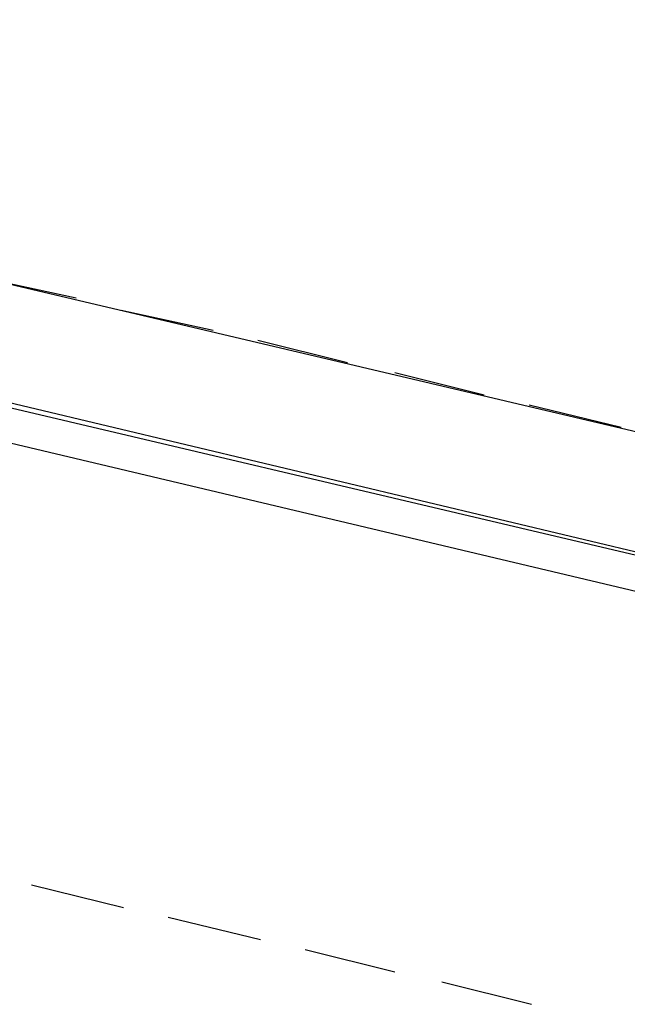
# Model space of a CAD drawing. Header units: feet. Extents: x -79 to 198, y -22 to 181.
# Tile 71 of 96: x 117.66 to 120.91, y 89.79 to 95.07. Entities that reach past the tile are written whole.
import ezdxf

# ---------------------------------------------------------------- set-up
doc = ezdxf.new("R2010")
doc.units = ezdxf.units.FT
doc.layers.add('A-LINEA', color=7, linetype='CONTINUOUS')

msp = doc.modelspace()

# ---------------------------------------------------------------- linework, layer by layer
at = {"layer": 'A-LINEA'}
for p, q in [((121.1867, 91.9511), (108.0267, 95.0711)), ((117.1333, 93.7644), (121.0933, 92.8311)), ((117.96, 93.5778), (117.4667, 93.6844)), ((118.6933, 93.4044), (118.2, 93.5111)), ((119.4133, 93.2311), (118.9333, 93.3511)), ((120.1467, 93.0578), (119.6667, 93.1778)), ((120.88, 92.8844), (120.3867, 93.0044)), ((117.72, 90.4311), (118.2133, 90.3111)), ((118.4533, 90.2578), (118.9467, 90.1378)), ((119.1867, 90.0844), (119.6667, 89.9644)), ((119.92, 89.9111), (120.4, 89.7911))]:
    msp.add_line(p, q, dxfattribs=at)
msp.add_lwpolyline([(116.8667, 93.1644), (121.0533, 92.1778), (121.0667, 92.1778), (121.0667, 92.1911), (116.8667, 93.1911), (116.8667, 93.1778), (116.8667, 93.1644)], dxfattribs=at)

doc.saveas('drawing.dxf')
